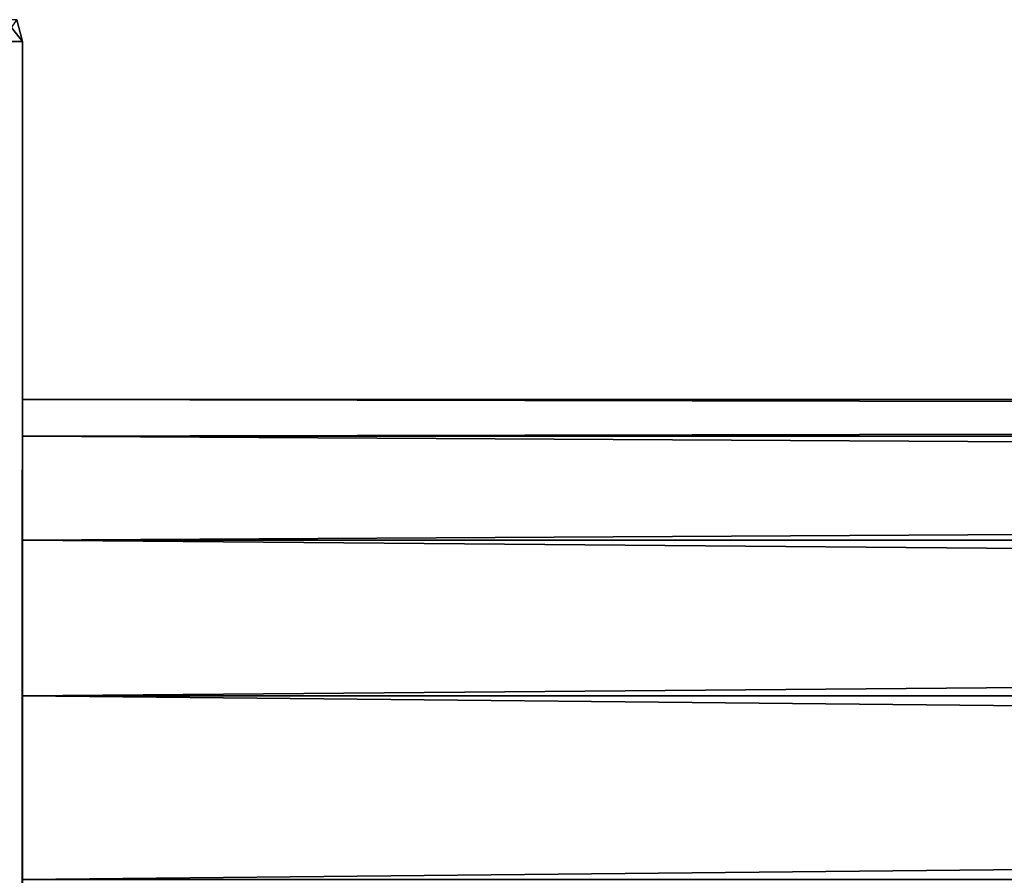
# Model space of a CAD drawing. Extents: x -250 to 250, y -426 to 356.
# Tile 240 of 256: x -210 to -188, y 330 to 350. Entities that reach past the tile are written whole.
import ezdxf

# ---------------------------------------------------------------- set-up
doc = ezdxf.new("R2010")
doc.units = 0
doc.header["$LTSCALE"] = 41.718519
for name, color, linetype in [('25', 7, 'CONTINUOUS'), ('26', 7, 'CONTINUOUS'), ('28', 7, 'CONTINUOUS'), ('31', 7, 'CONTINUOUS'), ('32', 7, 'CONTINUOUS'), ('39', 7, 'CONTINUOUS'), ('40', 7, 'CONTINUOUS'), ('41', 7, 'CONTINUOUS')]:
    doc.layers.add(name, color=color, linetype=linetype)

msp = doc.modelspace()

# ---------------------------------------------------------------- linework, layer by layer
at = {"layer": '25', "color": 7, "linetype": 'CONTINUOUS'}
for points in [[(210, 341), (-210, 341), (-210, 340.163, 4.21), (210, 341)], [(210, 340.163, 4.21), (210, 341), (-210, 340.163, 4.21), (210, 340.163, 4.21)], [(210, 337.778, 7.778), (210, 340.163, 4.21), (-210, 337.778, 7.778), (210, 337.778, 7.778)], [(210, 340.163, 4.21), (-210, 340.163, 4.21), (-210, 337.778, 7.778), (210, 340.163, 4.21)], [(210, 337.778, 7.778), (-210, 337.778, 7.778), (-210, 334.21, 10.163), (210, 337.778, 7.778)], [(210, 334.21, 10.163), (210, 337.778, 7.778), (-210, 334.21, 10.163), (210, 334.21, 10.163)], [(210, 334.21, 10.163), (-210, 334.21, 10.163), (-210, 330, 11), (210, 334.21, 10.163)], [(210, 330, 11), (210, 334.21, 10.163), (-210, 330, 11), (210, 330, 11)]]:
    msp.add_3dface(points, dxfattribs=at)
at = {"layer": '26', "color": 7, "linetype": 'CONTINUOUS'}
for points in [[(-210, 341), (210, 340.163, -4.21), (-210, 340.163, -4.21), (-210, 341)], [(210, 341), (210, 340.163, -4.21), (-210, 341), (210, 341)], [(210, 337.778, -7.778), (-210, 337.778, -7.778), (-210, 340.163, -4.21), (210, 337.778, -7.778)], [(210, 340.163, -4.21), (210, 337.778, -7.778), (-210, 340.163, -4.21), (210, 340.163, -4.21)], [(210, 334.21, -10.163), (-210, 334.21, -10.163), (-210, 337.778, -7.778), (210, 334.21, -10.163)], [(210, 337.778, -7.778), (210, 334.21, -10.163), (-210, 337.778, -7.778), (210, 337.778, -7.778)], [(210, 334.21, -10.163), (210, 330, -11), (-210, 334.21, -10.163), (210, 334.21, -10.163)], [(210, 330, -11), (-210, 330, -11), (-210, 334.21, -10.163), (210, 330, -11)]]:
    msp.add_3dface(points, dxfattribs=at)
at = {"layer": '28', "color": 7, "linetype": 'CONTINUOUS'}
for points in [[(-210, 286, -11), (-210, 349.2, -11.5), (-210, 290.21, -10.163), (-210, 286, -11)], [(-210, 290.21, -10.163), (-210, 349.2, -11.5), (-210, 330, -11), (-210, 290.21, -10.163)], [(-210, 341), (-210, 349.2, -11.5), (-210, 340.163, 4.21), (-210, 341)], [(-210, 349.2, -11.5), (-210, 341), (-210, 340.163, -4.21), (-210, 349.2, -11.5)], [(-210, 330, -11), (-210, 349.2, -11.5), (-210, 334.21, -10.163), (-210, 330, -11)], [(-210, 334.21, -10.163), (-210, 349.2, -11.5), (-210, 337.778, -7.778), (-210, 334.21, -10.163)], [(-210, 337.778, -7.778), (-210, 349.2, -11.5), (-210, 340.163, -4.21), (-210, 337.778, -7.778)], [(-210, -349.2, 11.5), (-210, 22, 11), (-210, 349.2, 11.5), (-210, -349.2, 11.5)], [(-210, 198, -11), (-210, 349.2, -11.5), (-210, 242, -11), (-210, 198, -11)], [(-210, 349.2, -11.5), (-210, 198, -11), (-210, 66, -11), (-210, 349.2, -11.5)], [(-210, 349.2, -11.5), (-210, 349.2, 11.5), (-210, 340.163, 4.21), (-210, 349.2, -11.5)], [(-210, -22, -11), (-210, 349.2, -11.5), (-210, 22, -11), (-210, -22, -11)], [(-210, 242, -11), (-210, 349.2, -11.5), (-210, 286, -11), (-210, 242, -11)], [(-210, 349.2, -11.5), (-210, -22, -11), (-210, -349.2, -11.5), (-210, 349.2, -11.5)], [(-210, 22, -11), (-210, 349.2, -11.5), (-210, 66, -11), (-210, 22, -11)], [(-210, 198, 11), (-210, 349.2, 11.5), (-210, 66, 11), (-210, 198, 11)], [(-210, 286, 11), (-210, 349.2, 11.5), (-210, 242, 11), (-210, 286, 11)], [(-210, 66, 11), (-210, 349.2, 11.5), (-210, 22, 11), (-210, 66, 11)], [(-210, 330, 11), (-210, 349.2, 11.5), (-210, 286, 11), (-210, 330, 11)], [(-210, 340.163, 4.21), (-210, 349.2, 11.5), (-210, 337.778, 7.778), (-210, 340.163, 4.21)], [(-210, 337.778, 7.778), (-210, 349.2, 11.5), (-210, 334.21, 10.163), (-210, 337.778, 7.778)], [(-210, 334.21, 10.163), (-210, 349.2, 11.5), (-210, 330, 11), (-210, 334.21, 10.163)], [(-210, 242, 11), (-210, 349.2, 11.5), (-210, 198, 11), (-210, 242, 11)]]:
    msp.add_3dface(points, dxfattribs=at)
at = {"layer": '31', "color": 7, "linetype": 'CONTINUOUS'}
for points in [[(-210, -349.2, 11.5), (-210, 349.2, 11.5), (-210.469, 349.2, 13.25), (-210, -349.2, 11.5)], [(-210.469, -349.2, 13.25), (-210, -349.2, 11.5), (-210.469, 349.2, 13.25), (-210.469, -349.2, 13.25)]]:
    msp.add_3dface(points, dxfattribs=at)
at = {"layer": '32', "color": 7, "linetype": 'CONTINUOUS'}
for points in [[(-210, 349.2, -11.5), (-210.469, -349.2, -13.25), (-210.469, 349.2, -13.25), (-210, 349.2, -11.5)], [(-210, 349.2, -11.5), (-210, -349.2, -11.5), (-210.469, -349.2, -13.25), (-210, 349.2, -11.5)]]:
    msp.add_3dface(points, dxfattribs=at)
at = {"layer": '39', "color": 7, "linetype": 'CONTINUOUS'}
for points in [[(-210, 349.2, 11.5), (-210, 349.2, -11.5), (-210.134, 349.7, -11.5), (-210, 349.2, 11.5)], [(-210, 349.2, 11.5), (-210.134, 349.7, -11.5), (-210.134, 349.7, 11.5), (-210, 349.2, 11.5)]]:
    msp.add_3dface(points, dxfattribs=at)
at = {"layer": '40', "color": 7, "linetype": 'CONTINUOUS'}
msp.add_3dface([(-210.134, 349.7, -11.5), (-210, 349.2, -11.5), (-210.469, 349.2, -13.25), (-210.134, 349.7, -11.5)], dxfattribs=at)
at = {"layer": '41', "color": 7, "linetype": 'CONTINUOUS'}
for points in [[(-210.469, 349.2, 13.25), (-210, 349.2, 11.5), (-210.39, 349.7, 12.788), (-210.469, 349.2, 13.25)], [(-210, 349.2, 11.5), (-210.134, 349.7, 11.5), (-210.39, 349.7, 12.788), (-210, 349.2, 11.5)]]:
    msp.add_3dface(points, dxfattribs=at)

doc.saveas('drawing.dxf')
